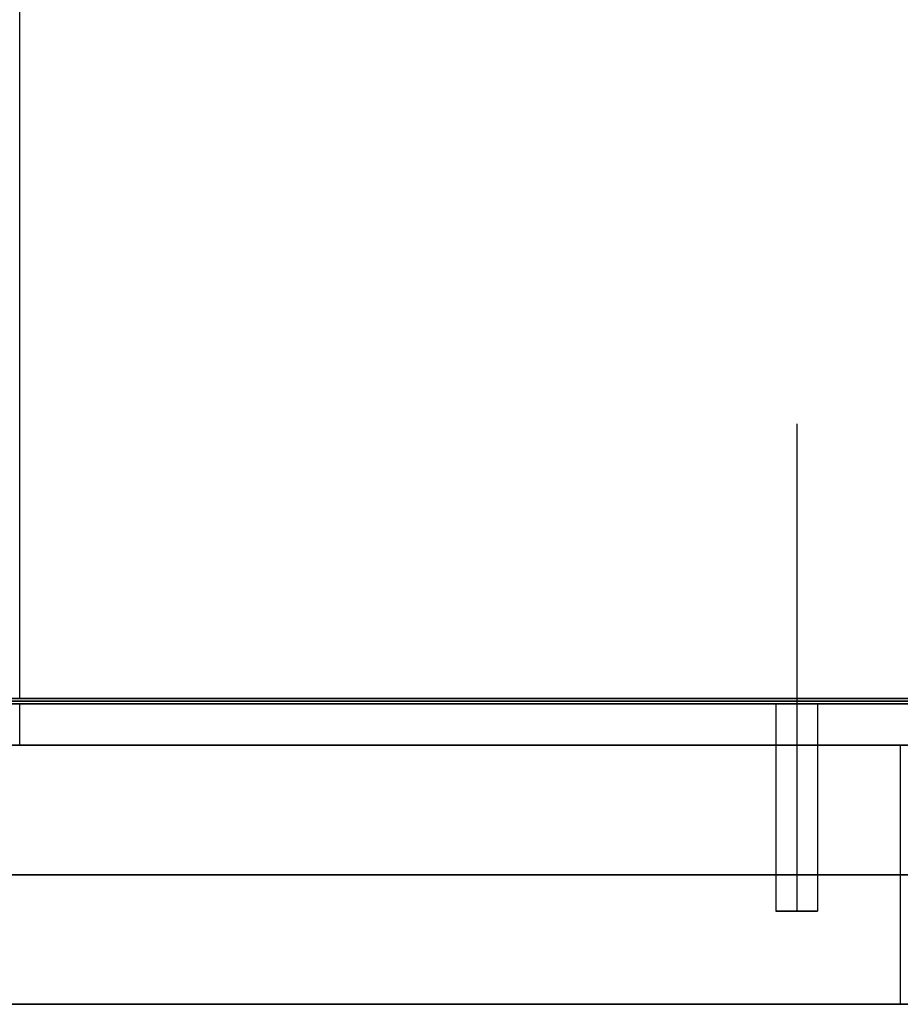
# Model space of a CAD drawing. Extents: x -1808 to 814, y 59 to 2017.
# Tile 22 of 52: x -585 to -500, y 693 to 788. Entities that reach past the tile are written whole.
import ezdxf

# ---------------------------------------------------------------- set-up
doc = ezdxf.new("R2010")
doc.units = 0
for name, color, linetype in [('LIVELLO_01', 12, 'CONTINUOUS'), ('LIVELLO_02', 192, 'CONTINUOUS'), ('LIVELLO_03', 5, 'CONTINUOUS'), ('PREDEFINITO', 7, 'CONTINUOUS')]:
    doc.layers.add(name, color=color, linetype=linetype)

msp = doc.modelspace()

# ---------------------------------------------------------------- linework, layer by layer
at = {"layer": 'LIVELLO_01'}
for p, q in [((-670, 718, 25), (-500, 718, 25)), ((-500, 718), (-670, 718)), ((-585, 718, 25), (-585, 718)), ((-512, 718, 12.5), (-512, 702, 12.5)), ((-510, 718, 10.5), (-510, 702, 10.5)), ((-510, 718, 14.5), (-510, 702, 14.5)), ((-508, 718, 12.5), (-508, 702, 12.5)), ((-500, 718, 25), (-498.464, 718, 25.026)), ((-497.61, 718, 0.041), (-500, 718)), ((-500, 718), (-500, 693)), ((-500, 718, 25), (-500, 693, 25)), ((-670, 705.5), (-500, 705.5)), ((-500, 705.5, 25), (-670, 705.5, 25)), ((-500, 705.5), (-497.61, 705.5, 0.041)), ((-498.464, 705.5, 25.026), (-500, 705.5, 25)), ((-512, 702, 12.5), (-508, 702, 12.5)), ((-510, 702, 14.5), (-510, 702, 10.5)), ((-500, 693), (-670, 693)), ((-670, 693, 25), (-500, 693, 25)), ((-585, 693, 25), (-585, 693)), ((-497.61, 693, 0.041), (-500, 693)), ((-500, 693, 25), (-498.464, 693, 25.026))]:
    msp.add_line(p, q, dxfattribs=at)
at = {"layer": 'LIVELLO_01', "extrusion": (-5.68434e-14, 1, 4.79154e-21)}
msp.add_circle((510, 12.5, 718), 2, dxfattribs=at)
at = {"layer": 'LIVELLO_01', "extrusion": (0, 1, 0)}
msp.add_circle((510, 12.5, 702), 2, dxfattribs=at)
at = {"layer": 'LIVELLO_02'}
for p, q in [((-585, 722.5, 492), (-585, 1163.5, 492)), ((-585, 722.5, 500), (-585, 1163.5, 500)), ((-740, 722.5, 492), (-430, 722.5, 492)), ((-430, 722.5, 500), (-740, 722.5, 500)), ((-740, 722.25, 492.25), (-430, 722.25, 492.25)), ((-430, 722.25, 499.75), (-740, 722.25, 499.75)), ((-430, 722, 499.5), (-740, 722, 499.5)), ((-740, 722, 492.5), (-430, 722, 492.5)), ((-430, 722, 496), (-740, 722, 496))]:
    msp.add_line(p, q, dxfattribs=at)
at = {"layer": 'LIVELLO_03'}
for p, q in [((-497.747, 722.038), (-500, 722)), ((-497.747, 722.038, 25), (-500, 722, 25)), ((-500, 722, 12.5), (-497.747, 722.038, 12.5)), ((-430, 722, 475), (-740, 722, 475)), ((-430, 722, 500), (-740, 722, 500)), ((-740, 722, 487.5), (-430, 722, 487.5)), ((-500, 722), (-670, 722)), ((-500, 722, 25), (-670, 722, 25)), ((-658, 722, 12.5), (-512, 722, 12.5)), ((-585, 718), (-585, 722)), ((-585, 718, 25), (-585, 722, 25)), ((-585, 718, 475), (-585, 722, 475)), ((-585, 718, 500), (-585, 722, 500)), ((-512, 722, 12.5), (-512, 718, 12.5)), ((-510, 722, 10.5), (-510, 718, 10.5)), ((-510, 722, 14.5), (-510, 718, 14.5)), ((-508, 722, 12.5), (-500, 722, 12.5)), ((-508, 722, 12.5), (-508, 718, 12.5)), ((-500, 722), (-500, 722, 25)), ((-740, 718, 475), (-430, 718, 475)), ((-740, 718, 500), (-430, 718, 500)), ((-430, 718, 487.5), (-740, 718, 487.5)), ((-670, 718), (-500, 718)), ((-670, 718, 25), (-500, 718, 25)), ((-512, 718, 12.5), (-658, 718, 12.5)), ((-500, 718, 12.5), (-508, 718, 12.5)), ((-500, 718), (-497.61, 718.041)), ((-500, 718, 25), (-497.61, 718.041, 25)), ((-497.61, 718.041, 12.5), (-500, 718, 12.5)), ((-500, 718), (-500, 718, 25))]:
    msp.add_line(p, q, dxfattribs=at)
at = {"layer": 'LIVELLO_03', "extrusion": (-5.68434e-14, 1, 8.07794e-28)}
msp.add_circle((510, 12.5, 722), 2, dxfattribs=at)
at = {"layer": 'LIVELLO_03', "extrusion": (-5.68434e-14, 1, 4.79155e-21)}
msp.add_circle((510, 12.5, 718), 2, dxfattribs=at)
at = {"layer": 'PREDEFINITO'}
for p, q in [((-510, 749, 12.5), (-510, 702, 12.5)), ((-740, 722, 475), (-430, 722, 475)), ((-670, 722), (-500, 722)), ((-455, 718, 500), (-715, 718, 500)), ((-670, 718, 25), (-500, 718, 25)), ((-670, 718), (-500, 718))]:
    msp.add_line(p, q, dxfattribs=at)

doc.saveas('drawing.dxf')
